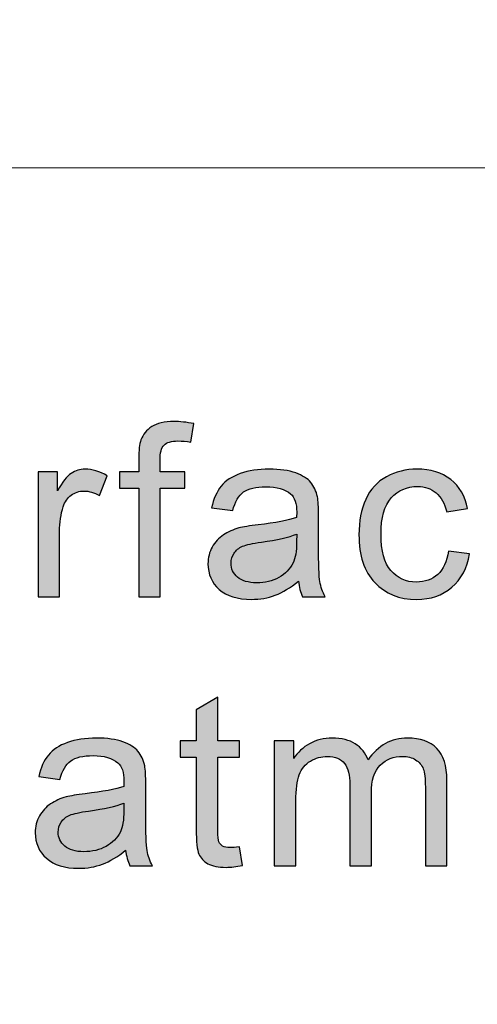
# Model space of a CAD drawing. Header units: millimetres. Extents: x -296 to 295, y -209 to 209.
# Tile 119 of 144: x 136.52 to 141.2, y -146.93 to -136.88. Entities that reach past the tile are written whole.
import ezdxf

# ---------------------------------------------------------------- set-up
doc = ezdxf.new("R2010")
doc.units = ezdxf.units.MM
doc.header["$MEASUREMENT"] = 0
doc.layers.add('layer 1', color=7, linetype='Continuous')

msp = doc.modelspace()

# ---------------------------------------------------------------- hatches: boundary and pattern name
at = {"layer": 'layer 1'}
h = msp.add_hatch(color=250, dxfattribs=at)
edge = h.paths.add_edge_path()
edge.add_spline(control_points=[(137.7366, -142.7697), (137.7366, -142.7697), (137.7366, -141.6615), (137.7366, -141.6615), (137.7366, -141.6615), (137.5412, -141.6615), (137.5412, -141.6615), (137.5412, -141.6615), (137.5412, -141.4945), (137.5412, -141.4945), (137.5412, -141.4945), (137.7366, -141.4945), (137.7366, -141.4945), (137.7366, -141.4945), (137.7366, -141.3593), (137.7366, -141.3593), (137.7366, -141.2737), (137.7441, -141.2103), (137.7596, -141.1689), (137.7809, -141.1132), (137.8176, -141.0677), (137.871, -141.0329), (137.924, -140.9981), (137.9987, -140.9809), (138.0947, -140.9809), (138.157, -140.9809), (138.2254, -140.9883), (138.3006, -141.0026), (138.3006, -141.0026), (138.2676, -141.1918), (138.2676, -141.1918), (138.2217, -141.1841), (138.1786, -141.18), (138.1378, -141.18), (138.071, -141.18), (138.0238, -141.1939), (137.9959, -141.2217), (137.9682, -141.2496), (137.9545, -141.3016), (137.9545, -141.3778), (137.9545, -141.3778), (137.9545, -141.4945), (137.9545, -141.4945), (137.9545, -141.4945), (138.2075, -141.4945), (138.2075, -141.4945), (138.2075, -141.4945), (138.2075, -141.6615), (138.2075, -141.6615), (138.2075, -141.6615), (137.957, -141.6615), (137.957, -141.6615), (137.957, -141.6615), (137.957, -142.7697), (137.957, -142.7697), (137.957, -142.7697), (137.7366, -142.7697), (137.7366, -142.7697)], knot_values=[0, 0, 0, 0, 0.0526316, 0.0526316, 0.0526316, 0.1052632, 0.1052632, 0.1052632, 0.1578947, 0.1578947, 0.1578947, 0.2105263, 0.2105263, 0.2105263, 0.2631579, 0.2631579, 0.2631579, 0.3157895, 0.3157895, 0.3157895, 0.3684211, 0.3684211, 0.3684211, 0.4210526, 0.4210526, 0.4210526, 0.4736842, 0.4736842, 0.4736842, 0.5263158, 0.5263158, 0.5263158, 0.5789474, 0.5789474, 0.5789474, 0.6315789, 0.6315789, 0.6315789, 0.6842105, 0.6842105, 0.6842105, 0.7368421, 0.7368421, 0.7368421, 0.7894737, 0.7894737, 0.7894737, 0.8421053, 0.8421053, 0.8421053, 0.8947368, 0.8947368, 0.8947368, 0.9473684, 0.9473684, 0.9473684, 1, 1, 1, 1], degree=3, periodic=1)
h = msp.add_hatch(color=250, dxfattribs=at)
edge = h.paths.add_edge_path()
edge.add_spline(control_points=[(136.7083, -142.7697), (136.7083, -142.7697), (136.7083, -141.4945), (136.7083, -141.4945), (136.7083, -141.4945), (136.9062, -141.4945), (136.9062, -141.4945), (136.9062, -141.4945), (136.9062, -141.6898), (136.9062, -141.6898), (136.9567, -141.5993), (137.0034, -141.5395), (137.0464, -141.5108), (137.0894, -141.4818), (137.1366, -141.4674), (137.1879, -141.4674), (137.2622, -141.4674), (137.3379, -141.4904), (137.4146, -141.5358), (137.4146, -141.5358), (137.3361, -141.7353), (137.3361, -141.7353), (137.2827, -141.7058), (137.2293, -141.691), (137.1759, -141.691), (137.1279, -141.691), (137.0849, -141.7054), (137.0468, -141.7336), (137.0089, -141.7619), (136.9817, -141.8012), (136.9655, -141.8516), (136.9408, -141.9281), (136.9287, -142.0121), (136.9287, -142.1034), (136.9287, -142.1034), (136.9287, -142.7697), (136.9287, -142.7697), (136.9287, -142.7697), (136.7083, -142.7697), (136.7083, -142.7697)], knot_values=[0, 0, 0, 0, 0.0769231, 0.0769231, 0.0769231, 0.1538462, 0.1538462, 0.1538462, 0.2307692, 0.2307692, 0.2307692, 0.3076923, 0.3076923, 0.3076923, 0.3846154, 0.3846154, 0.3846154, 0.4615385, 0.4615385, 0.4615385, 0.5384615, 0.5384615, 0.5384615, 0.6153846, 0.6153846, 0.6153846, 0.6923077, 0.6923077, 0.6923077, 0.7692308, 0.7692308, 0.7692308, 0.8461538, 0.8461538, 0.8461538, 0.9230769, 0.9230769, 0.9230769, 1, 1, 1, 1], degree=3, periodic=1)
h = msp.add_hatch(color=250, dxfattribs=at)
edge = h.paths.add_edge_path()
edge.add_spline(control_points=[(139.3681, -142.61), (139.2864, -142.6784), (139.2075, -142.7263), (139.1318, -142.7545), (139.0563, -142.7828), (138.9754, -142.7967), (138.8885, -142.7967), (138.7457, -142.7967), (138.6359, -142.7627), (138.5592, -142.6943), (138.4823, -142.6264), (138.444, -142.5391), (138.444, -142.4331), (138.444, -142.3708), (138.4586, -142.3139), (138.4873, -142.2623), (138.5166, -142.2107), (138.5546, -142.1698), (138.6013, -142.1386), (138.6485, -142.1075), (138.7011, -142.0838), (138.76, -142.0678), (138.8033, -142.0567), (138.8689, -142.0461), (138.9561, -142.0354), (139.134, -142.015), (139.2655, -141.99), (139.3494, -141.9613), (139.3502, -141.9318), (139.3506, -141.913), (139.3506, -141.9052), (139.3506, -141.8176), (139.3297, -141.7557), (139.288, -141.7197), (139.2316, -141.671), (139.1478, -141.6468), (139.0367, -141.6468), (138.9328, -141.6468), (138.8559, -141.6648), (138.8067, -141.7005), (138.757, -141.7361), (138.7207, -141.7991), (138.6969, -141.8901), (138.6969, -141.8901), (138.4815, -141.8606), (138.4815, -141.8606), (138.5012, -141.7701), (138.5333, -141.6968), (138.5783, -141.6411), (138.6234, -141.5854), (138.6885, -141.5428), (138.7737, -141.5125), (138.8585, -141.4826), (138.9574, -141.4674), (139.0693, -141.4674), (139.1803, -141.4674), (139.2709, -141.4801), (139.3406, -141.5059), (139.4099, -141.5317), (139.4612, -141.5637), (139.4938, -141.6026), (139.5263, -141.6415), (139.5494, -141.6906), (139.5627, -141.75), (139.5698, -141.7869), (139.5735, -141.8532), (139.5735, -141.9486), (139.5735, -141.9486), (139.5735, -142.2353), (139.5735, -142.2353), (139.5735, -142.4355), (139.5781, -142.5621), (139.5873, -142.6157), (139.5961, -142.6694), (139.6144, -142.7206), (139.6411, -142.7697), (139.6411, -142.7697), (139.4107, -142.7697), (139.4107, -142.7697), (139.3886, -142.7242), (139.3745, -142.671), (139.3681, -142.61)], knot_values=[0, 0, 0, 0, 0.037037, 0.037037, 0.037037, 0.0740741, 0.0740741, 0.0740741, 0.1111111, 0.1111111, 0.1111111, 0.1481481, 0.1481481, 0.1481481, 0.1851852, 0.1851852, 0.1851852, 0.2222222, 0.2222222, 0.2222222, 0.2592593, 0.2592593, 0.2592593, 0.2962963, 0.2962963, 0.2962963, 0.3333333, 0.3333333, 0.3333333, 0.3703704, 0.3703704, 0.3703704, 0.4074074, 0.4074074, 0.4074074, 0.4444444, 0.4444444, 0.4444444, 0.4814815, 0.4814815, 0.4814815, 0.5185185, 0.5185185, 0.5185185, 0.5555556, 0.5555556, 0.5555556, 0.5925926, 0.5925926, 0.5925926, 0.6296296, 0.6296296, 0.6296296, 0.6666667, 0.6666667, 0.6666667, 0.7037037, 0.7037037, 0.7037037, 0.7407407, 0.7407407, 0.7407407, 0.7777778, 0.7777778, 0.7777778, 0.8148148, 0.8148148, 0.8148148, 0.8518519, 0.8518519, 0.8518519, 0.8888889, 0.8888889, 0.8888889, 0.9259259, 0.9259259, 0.9259259, 0.962963, 0.962963, 0.962963, 1, 1, 1, 1], degree=3, periodic=1)
h = msp.add_hatch(color=250, dxfattribs=at)
edge = h.paths.add_edge_path()
edge.add_spline(control_points=[(140.9003, -142.3029), (140.9003, -142.3029), (141.1157, -142.3323), (141.1157, -142.3323), (141.092, -142.4777), (141.0318, -142.5912), (140.9346, -142.6735), (140.8374, -142.7558), (140.7176, -142.7967), (140.576, -142.7967), (140.3986, -142.7967), (140.2558, -142.7398), (140.1482, -142.626), (140.04, -142.5121), (139.9862, -142.3491), (139.9862, -142.137), (139.9862, -141.9994), (140.0095, -141.8794), (140.0559, -141.7762), (140.1022, -141.6734), (140.1727, -141.596), (140.2679, -141.5448), (140.3627, -141.4932), (140.4658, -141.4674), (140.5777, -141.4674), (140.7184, -141.4674), (140.834, -141.5022), (140.9233, -141.5723), (141.0131, -141.6423), (141.0707, -141.7418), (141.0958, -141.8704), (141.0958, -141.8704), (140.8828, -141.9023), (140.8828, -141.9023), (140.8624, -141.8168), (140.8264, -141.7525), (140.7744, -141.7091), (140.7226, -141.6661), (140.6599, -141.6443), (140.5865, -141.6443), (140.4754, -141.6443), (140.3853, -141.6833), (140.3155, -141.7611), (140.2462, -141.8393), (140.2116, -141.9621), (140.2116, -142.1309), (140.2116, -142.302), (140.245, -142.4261), (140.3118, -142.5035), (140.3789, -142.5809), (140.4662, -142.6198), (140.5735, -142.6198), (140.6604, -142.6198), (140.7326, -142.594), (140.7902, -142.542), (140.8482, -142.4904), (140.885, -142.4106), (140.9003, -142.3029)], knot_values=[0, 0, 0, 0, 0.0526316, 0.0526316, 0.0526316, 0.1052632, 0.1052632, 0.1052632, 0.1578947, 0.1578947, 0.1578947, 0.2105263, 0.2105263, 0.2105263, 0.2631579, 0.2631579, 0.2631579, 0.3157895, 0.3157895, 0.3157895, 0.3684211, 0.3684211, 0.3684211, 0.4210526, 0.4210526, 0.4210526, 0.4736842, 0.4736842, 0.4736842, 0.5263158, 0.5263158, 0.5263158, 0.5789474, 0.5789474, 0.5789474, 0.6315789, 0.6315789, 0.6315789, 0.6842105, 0.6842105, 0.6842105, 0.7368421, 0.7368421, 0.7368421, 0.7894737, 0.7894737, 0.7894737, 0.8421053, 0.8421053, 0.8421053, 0.8947368, 0.8947368, 0.8947368, 0.9473684, 0.9473684, 0.9473684, 1, 1, 1, 1], degree=3, periodic=1)
h = msp.add_hatch(color=250, dxfattribs=at)
edge = h.paths.add_edge_path()
edge.add_spline(control_points=[(139.3506, -142.1309), (139.2705, -142.1628), (139.1503, -142.1898), (138.99, -142.2119), (138.8989, -142.2246), (138.8347, -142.239), (138.7971, -142.2549), (138.7596, -142.2709), (138.7307, -142.2943), (138.7102, -142.3246), (138.6899, -142.3553), (138.6794, -142.3893), (138.6794, -142.4269), (138.6794, -142.4839), (138.7015, -142.5318), (138.7461, -142.5699), (138.7909, -142.6079), (138.8559, -142.6272), (138.9415, -142.6272), (139.0262, -142.6272), (139.1019, -142.6092), (139.1682, -142.5727), (139.2342, -142.5367), (139.283, -142.4871), (139.3139, -142.4245), (139.3377, -142.3757), (139.3494, -142.3041), (139.3494, -142.2095), (139.3494, -142.2095), (139.3506, -142.1309), (139.3506, -142.1309)], knot_values=[0, 0, 0, 0, 0.1, 0.1, 0.1, 0.2, 0.2, 0.2, 0.3, 0.3, 0.3, 0.4, 0.4, 0.4, 0.5, 0.5, 0.5, 0.6, 0.6, 0.6, 0.7, 0.7, 0.7, 0.8, 0.8, 0.8, 0.9, 0.9, 0.9, 1, 1, 1, 1], degree=3, periodic=1)
h = msp.add_hatch(color=250, dxfattribs=at)
edge = h.paths.add_edge_path()
edge.add_spline(control_points=[(138.765, -145.3218), (138.765, -145.3218), (138.7951, -145.5127), (138.7951, -145.5127), (138.7333, -145.5253), (138.6777, -145.5319), (138.6293, -145.5319), (138.5496, -145.5319), (138.4878, -145.5196), (138.4435, -145.4946), (138.3996, -145.4697), (138.3688, -145.4373), (138.3508, -145.3968), (138.3329, -145.3562), (138.3241, -145.271), (138.3241, -145.1412), (138.3241, -145.1412), (138.3241, -144.4065), (138.3241, -144.4065), (138.3241, -144.4065), (138.1613, -144.4065), (138.1613, -144.4065), (138.1613, -144.4065), (138.1613, -144.2395), (138.1613, -144.2395), (138.1613, -144.2395), (138.3241, -144.2395), (138.3241, -144.2395), (138.3241, -144.2395), (138.3241, -143.9241), (138.3241, -143.9241), (138.3241, -143.9241), (138.5445, -143.7943), (138.5445, -143.7943), (138.5445, -143.7943), (138.5445, -144.2395), (138.5445, -144.2395), (138.5445, -144.2395), (138.765, -144.2395), (138.765, -144.2395), (138.765, -144.2395), (138.765, -144.4065), (138.765, -144.4065), (138.765, -144.4065), (138.5445, -144.4065), (138.5445, -144.4065), (138.5445, -144.4065), (138.5445, -145.1535), (138.5445, -145.1535), (138.5445, -145.2153), (138.5483, -145.2551), (138.5562, -145.2727), (138.5638, -145.2903), (138.5763, -145.3042), (138.5938, -145.3149), (138.6114, -145.3251), (138.6363, -145.3304), (138.669, -145.3304), (138.6931, -145.3304), (138.7253, -145.3276), (138.765, -145.3218)], knot_values=[0, 0, 0, 0, 0.05, 0.05, 0.05, 0.1, 0.1, 0.1, 0.15, 0.15, 0.15, 0.2, 0.2, 0.2, 0.25, 0.25, 0.25, 0.3, 0.3, 0.3, 0.35, 0.35, 0.35, 0.4, 0.4, 0.4, 0.45, 0.45, 0.45, 0.5, 0.5, 0.5, 0.55, 0.55, 0.55, 0.6, 0.6, 0.6, 0.65, 0.65, 0.65, 0.7, 0.7, 0.7, 0.75, 0.75, 0.75, 0.8, 0.8, 0.8, 0.85, 0.85, 0.85, 0.9, 0.9, 0.9, 0.95, 0.95, 0.95, 1, 1, 1, 1], degree=3, periodic=1)
h = msp.add_hatch(color=250, dxfattribs=at)
edge = h.paths.add_edge_path()
edge.add_spline(control_points=[(137.6034, -145.355), (137.5217, -145.4234), (137.4428, -145.4713), (137.3671, -145.4995), (137.2916, -145.5278), (137.2106, -145.5417), (137.1238, -145.5417), (136.981, -145.5417), (136.8712, -145.5077), (136.7944, -145.4393), (136.7176, -145.3714), (136.6793, -145.2841), (136.6793, -145.1781), (136.6793, -145.1158), (136.6938, -145.0589), (136.7226, -145.0073), (136.7518, -144.9557), (136.7899, -144.9148), (136.8365, -144.8836), (136.8837, -144.8525), (136.9363, -144.8288), (136.9953, -144.8128), (137.0386, -144.8017), (137.1041, -144.7911), (137.1914, -144.7804), (137.3693, -144.76), (137.5008, -144.735), (137.5847, -144.7063), (137.5855, -144.6768), (137.5859, -144.658), (137.5859, -144.6502), (137.5859, -144.5626), (137.565, -144.5007), (137.5233, -144.4647), (137.4669, -144.416), (137.383, -144.3918), (137.272, -144.3918), (137.168, -144.3918), (137.0912, -144.4098), (137.0419, -144.4455), (136.9923, -144.4811), (136.956, -144.5441), (136.9322, -144.6351), (136.9322, -144.6351), (136.7168, -144.6056), (136.7168, -144.6056), (136.7364, -144.5151), (136.7686, -144.4418), (136.8136, -144.3861), (136.8587, -144.3304), (136.9238, -144.2878), (137.009, -144.2575), (137.0937, -144.2276), (137.1927, -144.2124), (137.3045, -144.2124), (137.4155, -144.2124), (137.5062, -144.2251), (137.5759, -144.2509), (137.6452, -144.2767), (137.6965, -144.3087), (137.7291, -144.3476), (137.7616, -144.3865), (137.7847, -144.4356), (137.798, -144.495), (137.805, -144.5319), (137.8088, -144.5982), (137.8088, -144.6936), (137.8088, -144.6936), (137.8088, -144.9803), (137.8088, -144.9803), (137.8088, -145.1805), (137.8134, -145.3071), (137.8226, -145.3607), (137.8313, -145.4144), (137.8497, -145.4656), (137.8764, -145.5147), (137.8764, -145.5147), (137.646, -145.5147), (137.646, -145.5147), (137.6239, -145.4692), (137.6097, -145.416), (137.6034, -145.355)], knot_values=[0, 0, 0, 0, 0.037037, 0.037037, 0.037037, 0.0740741, 0.0740741, 0.0740741, 0.1111111, 0.1111111, 0.1111111, 0.1481481, 0.1481481, 0.1481481, 0.1851852, 0.1851852, 0.1851852, 0.2222222, 0.2222222, 0.2222222, 0.2592593, 0.2592593, 0.2592593, 0.2962963, 0.2962963, 0.2962963, 0.3333333, 0.3333333, 0.3333333, 0.3703704, 0.3703704, 0.3703704, 0.4074074, 0.4074074, 0.4074074, 0.4444444, 0.4444444, 0.4444444, 0.4814815, 0.4814815, 0.4814815, 0.5185185, 0.5185185, 0.5185185, 0.5555556, 0.5555556, 0.5555556, 0.5925926, 0.5925926, 0.5925926, 0.6296296, 0.6296296, 0.6296296, 0.6666667, 0.6666667, 0.6666667, 0.7037037, 0.7037037, 0.7037037, 0.7407407, 0.7407407, 0.7407407, 0.7777778, 0.7777778, 0.7777778, 0.8148148, 0.8148148, 0.8148148, 0.8518519, 0.8518519, 0.8518519, 0.8888889, 0.8888889, 0.8888889, 0.9259259, 0.9259259, 0.9259259, 0.962963, 0.962963, 0.962963, 1, 1, 1, 1], degree=3, periodic=1)
h = msp.add_hatch(color=250, dxfattribs=at)
edge = h.paths.add_edge_path()
edge.add_spline(control_points=[(139.1217, -145.5147), (139.1217, -145.5147), (139.1217, -144.2395), (139.1217, -144.2395), (139.1217, -144.2395), (139.3195, -144.2395), (139.3195, -144.2395), (139.3195, -144.2395), (139.3195, -144.4197), (139.3195, -144.4197), (139.36, -144.3574), (139.4142, -144.307), (139.4819, -144.2694), (139.5495, -144.2313), (139.6263, -144.2124), (139.7127, -144.2124), (139.8087, -144.2124), (139.8876, -144.2321), (139.949, -144.271), (140.0103, -144.3103), (140.0538, -144.3648), (140.0788, -144.4352), (140.1824, -144.2866), (140.3164, -144.2124), (140.4817, -144.2124), (140.6111, -144.2124), (140.7108, -144.2472), (140.7802, -144.3173), (140.8499, -144.3873), (140.885, -144.495), (140.885, -144.6404), (140.885, -144.6404), (140.885, -145.5147), (140.885, -145.5147), (140.885, -145.5147), (140.6645, -145.5147), (140.6645, -145.5147), (140.6645, -145.5147), (140.6645, -144.712), (140.6645, -144.712), (140.6645, -144.626), (140.657, -144.5638), (140.6428, -144.5257), (140.6286, -144.4876), (140.6027, -144.4573), (140.5648, -144.434), (140.5272, -144.4106), (140.4829, -144.3992), (140.4325, -144.3992), (140.3406, -144.3992), (140.2646, -144.4291), (140.204, -144.4885), (140.1436, -144.5482), (140.1135, -144.6437), (140.1135, -144.7747), (140.1135, -144.7747), (140.1135, -145.5147), (140.1135, -145.5147), (140.1135, -145.5147), (139.8931, -145.5147), (139.8931, -145.5147), (139.8931, -145.5147), (139.8931, -144.6871), (139.8931, -144.6871), (139.8931, -144.5912), (139.8751, -144.5192), (139.8392, -144.4713), (139.8033, -144.4233), (139.7445, -144.3992), (139.663, -144.3992), (139.6013, -144.3992), (139.5441, -144.4151), (139.4915, -144.4471), (139.4389, -144.479), (139.4009, -144.5257), (139.3771, -144.5876), (139.3538, -144.649), (139.342, -144.7378), (139.342, -144.8537), (139.342, -144.8537), (139.342, -145.5147), (139.342, -145.5147), (139.342, -145.5147), (139.1217, -145.5147), (139.1217, -145.5147)], knot_values=[0, 0, 0, 0, 0.0357143, 0.0357143, 0.0357143, 0.0714286, 0.0714286, 0.0714286, 0.1071429, 0.1071429, 0.1071429, 0.1428571, 0.1428571, 0.1428571, 0.1785714, 0.1785714, 0.1785714, 0.2142857, 0.2142857, 0.2142857, 0.25, 0.25, 0.25, 0.2857143, 0.2857143, 0.2857143, 0.3214286, 0.3214286, 0.3214286, 0.3571429, 0.3571429, 0.3571429, 0.3928571, 0.3928571, 0.3928571, 0.4285714, 0.4285714, 0.4285714, 0.4642857, 0.4642857, 0.4642857, 0.5, 0.5, 0.5, 0.5357143, 0.5357143, 0.5357143, 0.5714286, 0.5714286, 0.5714286, 0.6071429, 0.6071429, 0.6071429, 0.6428571, 0.6428571, 0.6428571, 0.6785714, 0.6785714, 0.6785714, 0.7142857, 0.7142857, 0.7142857, 0.75, 0.75, 0.75, 0.7857143, 0.7857143, 0.7857143, 0.8214286, 0.8214286, 0.8214286, 0.8571429, 0.8571429, 0.8571429, 0.8928571, 0.8928571, 0.8928571, 0.9285714, 0.9285714, 0.9285714, 0.9642857, 0.9642857, 0.9642857, 1, 1, 1, 1], degree=3, periodic=1)
h = msp.add_hatch(color=250, dxfattribs=at)
edge = h.paths.add_edge_path()
edge.add_spline(control_points=[(137.5859, -144.8759), (137.5058, -144.9078), (137.3856, -144.9348), (137.2252, -144.9569), (137.1342, -144.9696), (137.07, -144.984), (137.0324, -144.9999), (136.9948, -145.0159), (136.966, -145.0393), (136.9455, -145.0696), (136.9251, -145.1003), (136.9146, -145.1343), (136.9146, -145.1719), (136.9146, -145.2289), (136.9367, -145.2768), (136.9814, -145.3149), (137.0261, -145.3529), (137.0912, -145.3722), (137.1768, -145.3722), (137.2615, -145.3722), (137.3372, -145.3542), (137.4035, -145.3177), (137.4695, -145.2817), (137.5183, -145.2321), (137.5492, -145.1695), (137.5729, -145.1207), (137.5847, -145.0491), (137.5847, -144.9545), (137.5847, -144.9545), (137.5859, -144.8759), (137.5859, -144.8759)], knot_values=[0, 0, 0, 0, 0.1, 0.1, 0.1, 0.2, 0.2, 0.2, 0.3, 0.3, 0.3, 0.4, 0.4, 0.4, 0.5, 0.5, 0.5, 0.6, 0.6, 0.6, 0.7, 0.7, 0.7, 0.8, 0.8, 0.8, 0.9, 0.9, 0.9, 1, 1, 1, 1], degree=3, periodic=1)

# ---------------------------------------------------------------- linework, layer by layer
at = {"layer": 'layer 1', "color": 1, "lineweight": 0}
msp.add_open_spline([(295.3283, 209.2747), (295.3283, 209.2747), (295.3283, -208.9236), (295.3283, -208.9236), (295.3283, -208.9236), (-296.1944, -208.9236), (-296.1944, -208.9236), (-296.1944, -208.9236), (-296.1944, 209.2747), (-296.1944, 209.2747), (-296.1944, 209.2747), (295.3283, 209.2747), (295.3283, 209.2747)], degree=3, knots=[0, 0, 0, 0, 0.25, 0.25, 0.25, 0.5, 0.5, 0.5, 0.75, 0.75, 0.75, 1, 1, 1, 1], dxfattribs=at)
at = {"layer": 'layer 1', "color": 5, "lineweight": 0}
msp.add_open_spline([(-281.2487, 194.7284), (-281.2487, 194.7284), (-281.2487, -197.0649), (-281.2487, -197.0649), (-281.2487, -197.0649), (283.3586, -197.0649), (283.3586, -197.0649)], degree=3, knots=[0, 0, 0, 0, 0.5, 0.5, 0.5, 1, 1, 1, 1], dxfattribs=at)
at = {"layer": 'layer 1', "lineweight": 0}
msp.add_open_spline([(131.2913, -138.3921), (131.2913, -138.3921), (191.9976, -138.3921), (191.9976, -138.3921)], degree=3, dxfattribs=at)
at = {"layer": 'layer 1', "color": 250}
for points, knots in [([(137.7366, -142.7697), (137.7366, -142.7697), (137.7366, -141.6615), (137.7366, -141.6615), (137.7366, -141.6615), (137.5412, -141.6615), (137.5412, -141.6615), (137.5412, -141.6615), (137.5412, -141.4945), (137.5412, -141.4945), (137.5412, -141.4945), (137.7366, -141.4945), (137.7366, -141.4945), (137.7366, -141.4945), (137.7366, -141.3593), (137.7366, -141.3593), (137.7366, -141.2737), (137.7441, -141.2103), (137.7596, -141.1689), (137.7809, -141.1132), (137.8176, -141.0677), (137.871, -141.0329), (137.924, -140.9981), (137.9987, -140.9809), (138.0947, -140.9809), (138.157, -140.9809), (138.2254, -140.9883), (138.3006, -141.0026), (138.3006, -141.0026), (138.2676, -141.1918), (138.2676, -141.1918), (138.2217, -141.1841), (138.1786, -141.18), (138.1378, -141.18), (138.071, -141.18), (138.0238, -141.1939), (137.9959, -141.2217), (137.9682, -141.2496), (137.9545, -141.3016), (137.9545, -141.3778), (137.9545, -141.3778), (137.9545, -141.4945), (137.9545, -141.4945), (137.9545, -141.4945), (138.2075, -141.4945), (138.2075, -141.4945), (138.2075, -141.4945), (138.2075, -141.6615), (138.2075, -141.6615), (138.2075, -141.6615), (137.957, -141.6615), (137.957, -141.6615), (137.957, -141.6615), (137.957, -142.7697), (137.957, -142.7697), (137.957, -142.7697), (137.7366, -142.7697), (137.7366, -142.7697)], [0, 0, 0, 0, 0.0526316, 0.0526316, 0.0526316, 0.1052632, 0.1052632, 0.1052632, 0.1578947, 0.1578947, 0.1578947, 0.2105263, 0.2105263, 0.2105263, 0.2631579, 0.2631579, 0.2631579, 0.3157895, 0.3157895, 0.3157895, 0.3684211, 0.3684211, 0.3684211, 0.4210526, 0.4210526, 0.4210526, 0.4736842, 0.4736842, 0.4736842, 0.5263158, 0.5263158, 0.5263158, 0.5789474, 0.5789474, 0.5789474, 0.6315789, 0.6315789, 0.6315789, 0.6842105, 0.6842105, 0.6842105, 0.7368421, 0.7368421, 0.7368421, 0.7894737, 0.7894737, 0.7894737, 0.8421053, 0.8421053, 0.8421053, 0.8947368, 0.8947368, 0.8947368, 0.9473684, 0.9473684, 0.9473684, 1, 1, 1, 1]), ([(136.7083, -142.7697), (136.7083, -142.7697), (136.7083, -141.4945), (136.7083, -141.4945), (136.7083, -141.4945), (136.9062, -141.4945), (136.9062, -141.4945), (136.9062, -141.4945), (136.9062, -141.6898), (136.9062, -141.6898), (136.9567, -141.5993), (137.0034, -141.5395), (137.0464, -141.5108), (137.0894, -141.4818), (137.1366, -141.4674), (137.1879, -141.4674), (137.2622, -141.4674), (137.3379, -141.4904), (137.4146, -141.5358), (137.4146, -141.5358), (137.3361, -141.7353), (137.3361, -141.7353), (137.2827, -141.7058), (137.2293, -141.691), (137.1759, -141.691), (137.1279, -141.691), (137.0849, -141.7054), (137.0468, -141.7336), (137.0089, -141.7619), (136.9817, -141.8012), (136.9655, -141.8516), (136.9408, -141.9281), (136.9287, -142.0121), (136.9287, -142.1034), (136.9287, -142.1034), (136.9287, -142.7697), (136.9287, -142.7697), (136.9287, -142.7697), (136.7083, -142.7697), (136.7083, -142.7697)], [0, 0, 0, 0, 0.0769231, 0.0769231, 0.0769231, 0.1538462, 0.1538462, 0.1538462, 0.2307692, 0.2307692, 0.2307692, 0.3076923, 0.3076923, 0.3076923, 0.3846154, 0.3846154, 0.3846154, 0.4615385, 0.4615385, 0.4615385, 0.5384615, 0.5384615, 0.5384615, 0.6153846, 0.6153846, 0.6153846, 0.6923077, 0.6923077, 0.6923077, 0.7692308, 0.7692308, 0.7692308, 0.8461538, 0.8461538, 0.8461538, 0.9230769, 0.9230769, 0.9230769, 1, 1, 1, 1]), ([(139.3681, -142.61), (139.2864, -142.6784), (139.2075, -142.7263), (139.1318, -142.7545), (139.0563, -142.7828), (138.9754, -142.7967), (138.8885, -142.7967), (138.7457, -142.7967), (138.6359, -142.7627), (138.5592, -142.6943), (138.4823, -142.6264), (138.444, -142.5391), (138.444, -142.4331), (138.444, -142.3708), (138.4586, -142.3139), (138.4873, -142.2623), (138.5166, -142.2107), (138.5546, -142.1698), (138.6013, -142.1386), (138.6485, -142.1075), (138.7011, -142.0838), (138.76, -142.0678), (138.8033, -142.0567), (138.8689, -142.0461), (138.9561, -142.0354), (139.134, -142.015), (139.2655, -141.99), (139.3494, -141.9613), (139.3502, -141.9318), (139.3506, -141.913), (139.3506, -141.9052), (139.3506, -141.8176), (139.3297, -141.7557), (139.288, -141.7197), (139.2316, -141.671), (139.1478, -141.6468), (139.0367, -141.6468), (138.9328, -141.6468), (138.8559, -141.6648), (138.8067, -141.7005), (138.757, -141.7361), (138.7207, -141.7991), (138.6969, -141.8901), (138.6969, -141.8901), (138.4815, -141.8606), (138.4815, -141.8606), (138.5012, -141.7701), (138.5333, -141.6968), (138.5783, -141.6411), (138.6234, -141.5854), (138.6885, -141.5428), (138.7737, -141.5125), (138.8585, -141.4826), (138.9574, -141.4674), (139.0693, -141.4674), (139.1803, -141.4674), (139.2709, -141.4801), (139.3406, -141.5059), (139.4099, -141.5317), (139.4612, -141.5637), (139.4938, -141.6026), (139.5263, -141.6415), (139.5494, -141.6906), (139.5627, -141.75), (139.5698, -141.7869), (139.5735, -141.8532), (139.5735, -141.9486), (139.5735, -141.9486), (139.5735, -142.2353), (139.5735, -142.2353), (139.5735, -142.4355), (139.5781, -142.5621), (139.5873, -142.6157), (139.5961, -142.6694), (139.6144, -142.7206), (139.6411, -142.7697), (139.6411, -142.7697), (139.4107, -142.7697), (139.4107, -142.7697), (139.3886, -142.7242), (139.3745, -142.671), (139.3681, -142.61)], [0, 0, 0, 0, 0.037037, 0.037037, 0.037037, 0.0740741, 0.0740741, 0.0740741, 0.1111111, 0.1111111, 0.1111111, 0.1481481, 0.1481481, 0.1481481, 0.1851852, 0.1851852, 0.1851852, 0.2222222, 0.2222222, 0.2222222, 0.2592593, 0.2592593, 0.2592593, 0.2962963, 0.2962963, 0.2962963, 0.3333333, 0.3333333, 0.3333333, 0.3703704, 0.3703704, 0.3703704, 0.4074074, 0.4074074, 0.4074074, 0.4444444, 0.4444444, 0.4444444, 0.4814815, 0.4814815, 0.4814815, 0.5185185, 0.5185185, 0.5185185, 0.5555556, 0.5555556, 0.5555556, 0.5925926, 0.5925926, 0.5925926, 0.6296296, 0.6296296, 0.6296296, 0.6666667, 0.6666667, 0.6666667, 0.7037037, 0.7037037, 0.7037037, 0.7407407, 0.7407407, 0.7407407, 0.7777778, 0.7777778, 0.7777778, 0.8148148, 0.8148148, 0.8148148, 0.8518519, 0.8518519, 0.8518519, 0.8888889, 0.8888889, 0.8888889, 0.9259259, 0.9259259, 0.9259259, 0.962963, 0.962963, 0.962963, 1, 1, 1, 1]), ([(140.9003, -142.3029), (140.9003, -142.3029), (141.1157, -142.3323), (141.1157, -142.3323), (141.092, -142.4777), (141.0318, -142.5912), (140.9346, -142.6735), (140.8374, -142.7558), (140.7176, -142.7967), (140.576, -142.7967), (140.3986, -142.7967), (140.2558, -142.7398), (140.1482, -142.626), (140.04, -142.5121), (139.9862, -142.3491), (139.9862, -142.137), (139.9862, -141.9994), (140.0095, -141.8794), (140.0559, -141.7762), (140.1022, -141.6734), (140.1727, -141.596), (140.2679, -141.5448), (140.3627, -141.4932), (140.4658, -141.4674), (140.5777, -141.4674), (140.7184, -141.4674), (140.834, -141.5022), (140.9233, -141.5723), (141.0131, -141.6423), (141.0707, -141.7418), (141.0958, -141.8704), (141.0958, -141.8704), (140.8828, -141.9023), (140.8828, -141.9023), (140.8624, -141.8168), (140.8264, -141.7525), (140.7744, -141.7091), (140.7226, -141.6661), (140.6599, -141.6443), (140.5865, -141.6443), (140.4754, -141.6443), (140.3853, -141.6833), (140.3155, -141.7611), (140.2462, -141.8393), (140.2116, -141.9621), (140.2116, -142.1309), (140.2116, -142.302), (140.245, -142.4261), (140.3118, -142.5035), (140.3789, -142.5809), (140.4662, -142.6198), (140.5735, -142.6198), (140.6604, -142.6198), (140.7326, -142.594), (140.7902, -142.542), (140.8482, -142.4904), (140.885, -142.4106), (140.9003, -142.3029)], [0, 0, 0, 0, 0.0526316, 0.0526316, 0.0526316, 0.1052632, 0.1052632, 0.1052632, 0.1578947, 0.1578947, 0.1578947, 0.2105263, 0.2105263, 0.2105263, 0.2631579, 0.2631579, 0.2631579, 0.3157895, 0.3157895, 0.3157895, 0.3684211, 0.3684211, 0.3684211, 0.4210526, 0.4210526, 0.4210526, 0.4736842, 0.4736842, 0.4736842, 0.5263158, 0.5263158, 0.5263158, 0.5789474, 0.5789474, 0.5789474, 0.6315789, 0.6315789, 0.6315789, 0.6842105, 0.6842105, 0.6842105, 0.7368421, 0.7368421, 0.7368421, 0.7894737, 0.7894737, 0.7894737, 0.8421053, 0.8421053, 0.8421053, 0.8947368, 0.8947368, 0.8947368, 0.9473684, 0.9473684, 0.9473684, 1, 1, 1, 1]), ([(139.3506, -142.1309), (139.2705, -142.1628), (139.1503, -142.1898), (138.99, -142.2119), (138.8989, -142.2246), (138.8347, -142.239), (138.7971, -142.2549), (138.7596, -142.2709), (138.7307, -142.2943), (138.7102, -142.3246), (138.6899, -142.3553), (138.6794, -142.3893), (138.6794, -142.4269), (138.6794, -142.4839), (138.7015, -142.5318), (138.7461, -142.5699), (138.7909, -142.6079), (138.8559, -142.6272), (138.9415, -142.6272), (139.0262, -142.6272), (139.1019, -142.6092), (139.1682, -142.5727), (139.2342, -142.5367), (139.283, -142.4871), (139.3139, -142.4245), (139.3377, -142.3757), (139.3494, -142.3041), (139.3494, -142.2095), (139.3494, -142.2095), (139.3506, -142.1309), (139.3506, -142.1309)], [0, 0, 0, 0, 0.1, 0.1, 0.1, 0.2, 0.2, 0.2, 0.3, 0.3, 0.3, 0.4, 0.4, 0.4, 0.5, 0.5, 0.5, 0.6, 0.6, 0.6, 0.7, 0.7, 0.7, 0.8, 0.8, 0.8, 0.9, 0.9, 0.9, 1, 1, 1, 1]), ([(138.765, -145.3218), (138.765, -145.3218), (138.7951, -145.5127), (138.7951, -145.5127), (138.7333, -145.5253), (138.6777, -145.5319), (138.6293, -145.5319), (138.5496, -145.5319), (138.4878, -145.5196), (138.4435, -145.4946), (138.3996, -145.4697), (138.3688, -145.4373), (138.3508, -145.3968), (138.3329, -145.3562), (138.3241, -145.271), (138.3241, -145.1412), (138.3241, -145.1412), (138.3241, -144.4065), (138.3241, -144.4065), (138.3241, -144.4065), (138.1613, -144.4065), (138.1613, -144.4065), (138.1613, -144.4065), (138.1613, -144.2395), (138.1613, -144.2395), (138.1613, -144.2395), (138.3241, -144.2395), (138.3241, -144.2395), (138.3241, -144.2395), (138.3241, -143.9241), (138.3241, -143.9241), (138.3241, -143.9241), (138.5445, -143.7943), (138.5445, -143.7943), (138.5445, -143.7943), (138.5445, -144.2395), (138.5445, -144.2395), (138.5445, -144.2395), (138.765, -144.2395), (138.765, -144.2395), (138.765, -144.2395), (138.765, -144.4065), (138.765, -144.4065), (138.765, -144.4065), (138.5445, -144.4065), (138.5445, -144.4065), (138.5445, -144.4065), (138.5445, -145.1535), (138.5445, -145.1535), (138.5445, -145.2153), (138.5483, -145.2551), (138.5562, -145.2727), (138.5638, -145.2903), (138.5763, -145.3042), (138.5938, -145.3149), (138.6114, -145.3251), (138.6363, -145.3304), (138.669, -145.3304), (138.6931, -145.3304), (138.7253, -145.3276), (138.765, -145.3218)], [0, 0, 0, 0, 0.05, 0.05, 0.05, 0.1, 0.1, 0.1, 0.15, 0.15, 0.15, 0.2, 0.2, 0.2, 0.25, 0.25, 0.25, 0.3, 0.3, 0.3, 0.35, 0.35, 0.35, 0.4, 0.4, 0.4, 0.45, 0.45, 0.45, 0.5, 0.5, 0.5, 0.55, 0.55, 0.55, 0.6, 0.6, 0.6, 0.65, 0.65, 0.65, 0.7, 0.7, 0.7, 0.75, 0.75, 0.75, 0.8, 0.8, 0.8, 0.85, 0.85, 0.85, 0.9, 0.9, 0.9, 0.95, 0.95, 0.95, 1, 1, 1, 1]), ([(137.6034, -145.355), (137.5217, -145.4234), (137.4428, -145.4713), (137.3671, -145.4995), (137.2916, -145.5278), (137.2106, -145.5417), (137.1238, -145.5417), (136.981, -145.5417), (136.8712, -145.5077), (136.7944, -145.4393), (136.7176, -145.3714), (136.6793, -145.2841), (136.6793, -145.1781), (136.6793, -145.1158), (136.6938, -145.0589), (136.7226, -145.0073), (136.7518, -144.9557), (136.7899, -144.9148), (136.8365, -144.8836), (136.8837, -144.8525), (136.9363, -144.8288), (136.9953, -144.8128), (137.0386, -144.8017), (137.1041, -144.7911), (137.1914, -144.7804), (137.3693, -144.76), (137.5008, -144.735), (137.5847, -144.7063), (137.5855, -144.6768), (137.5859, -144.658), (137.5859, -144.6502), (137.5859, -144.5626), (137.565, -144.5007), (137.5233, -144.4647), (137.4669, -144.416), (137.383, -144.3918), (137.272, -144.3918), (137.168, -144.3918), (137.0912, -144.4098), (137.0419, -144.4455), (136.9923, -144.4811), (136.956, -144.5441), (136.9322, -144.6351), (136.9322, -144.6351), (136.7168, -144.6056), (136.7168, -144.6056), (136.7364, -144.5151), (136.7686, -144.4418), (136.8136, -144.3861), (136.8587, -144.3304), (136.9238, -144.2878), (137.009, -144.2575), (137.0937, -144.2276), (137.1927, -144.2124), (137.3045, -144.2124), (137.4155, -144.2124), (137.5062, -144.2251), (137.5759, -144.2509), (137.6452, -144.2767), (137.6965, -144.3087), (137.7291, -144.3476), (137.7616, -144.3865), (137.7847, -144.4356), (137.798, -144.495), (137.805, -144.5319), (137.8088, -144.5982), (137.8088, -144.6936), (137.8088, -144.6936), (137.8088, -144.9803), (137.8088, -144.9803), (137.8088, -145.1805), (137.8134, -145.3071), (137.8226, -145.3607), (137.8313, -145.4144), (137.8497, -145.4656), (137.8764, -145.5147), (137.8764, -145.5147), (137.646, -145.5147), (137.646, -145.5147), (137.6239, -145.4692), (137.6097, -145.416), (137.6034, -145.355)], [0, 0, 0, 0, 0.037037, 0.037037, 0.037037, 0.0740741, 0.0740741, 0.0740741, 0.1111111, 0.1111111, 0.1111111, 0.1481481, 0.1481481, 0.1481481, 0.1851852, 0.1851852, 0.1851852, 0.2222222, 0.2222222, 0.2222222, 0.2592593, 0.2592593, 0.2592593, 0.2962963, 0.2962963, 0.2962963, 0.3333333, 0.3333333, 0.3333333, 0.3703704, 0.3703704, 0.3703704, 0.4074074, 0.4074074, 0.4074074, 0.4444444, 0.4444444, 0.4444444, 0.4814815, 0.4814815, 0.4814815, 0.5185185, 0.5185185, 0.5185185, 0.5555556, 0.5555556, 0.5555556, 0.5925926, 0.5925926, 0.5925926, 0.6296296, 0.6296296, 0.6296296, 0.6666667, 0.6666667, 0.6666667, 0.7037037, 0.7037037, 0.7037037, 0.7407407, 0.7407407, 0.7407407, 0.7777778, 0.7777778, 0.7777778, 0.8148148, 0.8148148, 0.8148148, 0.8518519, 0.8518519, 0.8518519, 0.8888889, 0.8888889, 0.8888889, 0.9259259, 0.9259259, 0.9259259, 0.962963, 0.962963, 0.962963, 1, 1, 1, 1]), ([(139.1217, -145.5147), (139.1217, -145.5147), (139.1217, -144.2395), (139.1217, -144.2395), (139.1217, -144.2395), (139.3195, -144.2395), (139.3195, -144.2395), (139.3195, -144.2395), (139.3195, -144.4197), (139.3195, -144.4197), (139.36, -144.3574), (139.4142, -144.307), (139.4819, -144.2694), (139.5495, -144.2313), (139.6263, -144.2124), (139.7127, -144.2124), (139.8087, -144.2124), (139.8876, -144.2321), (139.949, -144.271), (140.0103, -144.3103), (140.0538, -144.3648), (140.0788, -144.4352), (140.1824, -144.2866), (140.3164, -144.2124), (140.4817, -144.2124), (140.6111, -144.2124), (140.7108, -144.2472), (140.7802, -144.3173), (140.8499, -144.3873), (140.885, -144.495), (140.885, -144.6404), (140.885, -144.6404), (140.885, -145.5147), (140.885, -145.5147), (140.885, -145.5147), (140.6645, -145.5147), (140.6645, -145.5147), (140.6645, -145.5147), (140.6645, -144.712), (140.6645, -144.712), (140.6645, -144.626), (140.657, -144.5638), (140.6428, -144.5257), (140.6286, -144.4876), (140.6027, -144.4573), (140.5648, -144.434), (140.5272, -144.4106), (140.4829, -144.3992), (140.4325, -144.3992), (140.3406, -144.3992), (140.2646, -144.4291), (140.204, -144.4885), (140.1436, -144.5482), (140.1135, -144.6437), (140.1135, -144.7747), (140.1135, -144.7747), (140.1135, -145.5147), (140.1135, -145.5147), (140.1135, -145.5147), (139.8931, -145.5147), (139.8931, -145.5147), (139.8931, -145.5147), (139.8931, -144.6871), (139.8931, -144.6871), (139.8931, -144.5912), (139.8751, -144.5192), (139.8392, -144.4713), (139.8033, -144.4233), (139.7445, -144.3992), (139.663, -144.3992), (139.6013, -144.3992), (139.5441, -144.4151), (139.4915, -144.4471), (139.4389, -144.479), (139.4009, -144.5257), (139.3771, -144.5876), (139.3538, -144.649), (139.342, -144.7378), (139.342, -144.8537), (139.342, -144.8537), (139.342, -145.5147), (139.342, -145.5147), (139.342, -145.5147), (139.1217, -145.5147), (139.1217, -145.5147)], [0, 0, 0, 0, 0.0357143, 0.0357143, 0.0357143, 0.0714286, 0.0714286, 0.0714286, 0.1071429, 0.1071429, 0.1071429, 0.1428571, 0.1428571, 0.1428571, 0.1785714, 0.1785714, 0.1785714, 0.2142857, 0.2142857, 0.2142857, 0.25, 0.25, 0.25, 0.2857143, 0.2857143, 0.2857143, 0.3214286, 0.3214286, 0.3214286, 0.3571429, 0.3571429, 0.3571429, 0.3928571, 0.3928571, 0.3928571, 0.4285714, 0.4285714, 0.4285714, 0.4642857, 0.4642857, 0.4642857, 0.5, 0.5, 0.5, 0.5357143, 0.5357143, 0.5357143, 0.5714286, 0.5714286, 0.5714286, 0.6071429, 0.6071429, 0.6071429, 0.6428571, 0.6428571, 0.6428571, 0.6785714, 0.6785714, 0.6785714, 0.7142857, 0.7142857, 0.7142857, 0.75, 0.75, 0.75, 0.7857143, 0.7857143, 0.7857143, 0.8214286, 0.8214286, 0.8214286, 0.8571429, 0.8571429, 0.8571429, 0.8928571, 0.8928571, 0.8928571, 0.9285714, 0.9285714, 0.9285714, 0.9642857, 0.9642857, 0.9642857, 1, 1, 1, 1]), ([(137.5859, -144.8759), (137.5058, -144.9078), (137.3856, -144.9348), (137.2252, -144.9569), (137.1342, -144.9696), (137.07, -144.984), (137.0324, -144.9999), (136.9948, -145.0159), (136.966, -145.0393), (136.9455, -145.0696), (136.9251, -145.1003), (136.9146, -145.1343), (136.9146, -145.1719), (136.9146, -145.2289), (136.9367, -145.2768), (136.9814, -145.3149), (137.0261, -145.3529), (137.0912, -145.3722), (137.1768, -145.3722), (137.2615, -145.3722), (137.3372, -145.3542), (137.4035, -145.3177), (137.4695, -145.2817), (137.5183, -145.2321), (137.5492, -145.1695), (137.5729, -145.1207), (137.5847, -145.0491), (137.5847, -144.9545), (137.5847, -144.9545), (137.5859, -144.8759), (137.5859, -144.8759)], [0, 0, 0, 0, 0.1, 0.1, 0.1, 0.2, 0.2, 0.2, 0.3, 0.3, 0.3, 0.4, 0.4, 0.4, 0.5, 0.5, 0.5, 0.6, 0.6, 0.6, 0.7, 0.7, 0.7, 0.8, 0.8, 0.8, 0.9, 0.9, 0.9, 1, 1, 1, 1])]:
    msp.add_open_spline(points, degree=3, knots=knots, dxfattribs=at)

doc.saveas('drawing.dxf')
